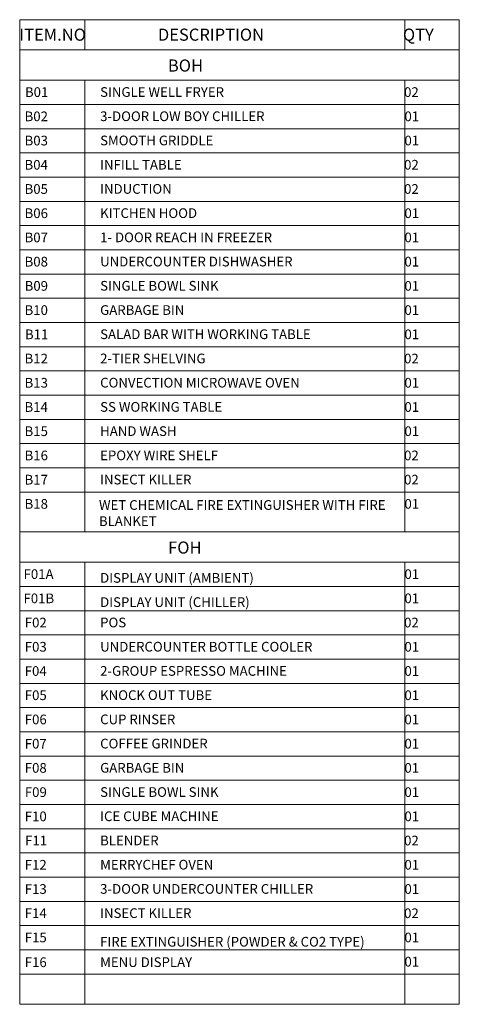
# Model space of a CAD drawing. Header units: millimetres. Extents: x 325 to 233617, y -9828 to 20555.
# Tile 14 of 45: x 99295 to 102927, y 8781 to 16911. Entities that reach past the tile are written whole.
import ezdxf

# ---------------------------------------------------------------- set-up
doc = ezdxf.new("R2010")
doc.units = ezdxf.units.MM
doc.header["$LTSCALE"] = 2.5
doc.layers.add('HATCH', color=252, linetype='Continuous', lineweight=9)
doc.layers.add('ROOM TEXT', color=7, linetype='Continuous', lineweight=5)
doc.styles.add('MTEXT', font='romans.shx', dxfattribs={"width": 0.85})

msp = doc.modelspace()

# ---------------------------------------------------------------- linework, layer by layer
at = {"layer": 'HATCH'}
for p, q in [((99295.2, 16911.2), (102927.5, 16911.2)), ((99295.2, 8781.2), (99295.2, 16911.2)), ((99833.4, 16911.2), (99833.4, 16661.2)), ((102478.6, 16911.2), (102478.6, 16661.2)), ((102927.5, 16911.2), (102927.5, 8781.2)), ((99295.2, 16661.2), (102927.5, 16661.2)), ((99295.2, 16411.2), (102927.5, 16411.2)), ((99833.4, 16411.2), (99833.4, 12681.2)), ((102478.6, 16411.2), (102478.6, 12681.2)), ((99295.2, 16211.2), (102927.5, 16211.2)), ((99295.2, 16011.2), (102927.5, 16011.2)), ((99295.2, 15811.2), (102927.5, 15811.2)), ((99295.2, 15611.2), (102927.5, 15611.2)), ((99295.2, 15411.2), (102927.5, 15411.2)), ((99295.2, 15211.2), (102927.5, 15211.2)), ((99295.2, 15011.2), (102927.5, 15011.2)), ((99295.2, 14811.2), (102927.5, 14811.2)), ((99295.2, 14611.2), (102927.5, 14611.2)), ((99295.2, 14411.2), (102927.5, 14411.2)), ((99295.2, 14211.2), (102927.5, 14211.2)), ((99295.2, 14011.2), (102927.5, 14011.2)), ((99295.2, 13811.2), (102927.5, 13811.2)), ((99295.2, 13611.2), (102927.5, 13611.2)), ((99295.2, 13411.2), (102927.5, 13411.2)), ((99295.2, 13211.2), (102927.5, 13211.2)), ((99295.2, 13011.2), (102927.5, 13011.2)), ((99295.2, 12681.2), (102927.5, 12681.2)), ((99295.2, 12431.2), (102927.5, 12431.2)), ((99833.4, 12431.2), (99833.4, 8781.2)), ((102478.6, 12431.2), (102478.6, 8781.2)), ((99295.2, 12231.2), (102927.5, 12231.2)), ((99295.2, 12031.2), (102927.5, 12031.2)), ((99295.2, 11831.2), (102927.5, 11831.2)), ((99295.2, 11631.2), (102927.5, 11631.2)), ((99295.2, 11431.2), (102927.5, 11431.2)), ((99295.2, 11231.2), (102927.5, 11231.2)), ((99295.2, 11031.2), (102927.5, 11031.2)), ((99295.2, 10831.2), (102927.5, 10831.2)), ((99295.2, 10631.2), (102927.5, 10631.2)), ((99295.2, 10431.2), (102927.5, 10431.2)), ((99295.2, 10231.2), (102927.5, 10231.2)), ((99295.2, 10031.2), (102927.5, 10031.2)), ((99295.2, 9831.2), (102927.5, 9831.2)), ((99295.2, 9631.2), (102927.5, 9631.2)), ((99295.2, 9431.2), (102927.5, 9431.2)), ((99295.2, 9231.2), (102927.5, 9231.2)), ((99295.2, 9031.2), (102927.5, 9031.2)), ((99295.2, 8781.2), (102927.5, 8781.2))]:
    msp.add_line(p, q, dxfattribs=at)

# ---------------------------------------------------------------- texts
at = {"layer": 'ROOM TEXT', "attachment_point": 7, "style": 'MTEXT'}
for s, width, insert, char_height in [('\\A1;{\\W0.698708; }ITEM.NO', 601.17, (99270.7, 16737.6, 0.2), 100), ('\\A1;{\\W1.829299; }DESCRIPTION', 1138.955, (100381.1, 16737.6, 0.2), 100), ('\\A1;{\\W1.95347; }QTY', 601.17, (102401.5, 16737.6, 0.2), 100), ('\\A1;{\\W4.541204; }BOH', 1138.955, (100381.1, 16482.6, 0.2), 100), ('\\A1;{\\W2.785885; }B01', 601.17, (99270.7, 16273.2, 0.2), 80), ('\\A1;SINGLE WELL FRYER', 1928.164, (99960, 16274, 0.2), 80), ('\\A1;{\\W3.069218; }02', 601.17, (102396.2, 16273.3, 0.2), 80), ('\\A1;{\\W2.664456; }B02', 601.17, (99270.7, 16073.2, 0.2), 80), ('\\A1;3-DOOR LOW BOY CHILLER', 1928.164, (99960, 16074, 0.2), 80), ('\\A1;{\\W3.190647; }01', 601.17, (102396.2, 16073.3, 0.2), 80), ('\\A1;{\\W2.664456; }B03', 601.17, (99270.7, 15873.2, 0.2), 80), ('\\A1;SMOOTH GRIDDLE', 1928.164, (99960, 15874, 0.2), 80), ('\\A1;{\\W3.190647; }01', 601.17, (102396.2, 15873.3, 0.2), 80), ('\\A1;{\\W2.644218; }B04', 601.17, (99270.7, 15673.2, 0.2), 80), ('\\A1;INFILL TABLE', 1928.164, (99960, 15674, 0.2), 80), ('\\A1;{\\W3.069218; }02', 601.17, (102396.2, 15673.3, 0.2), 80), ('\\A1;{\\W2.664456; }B05', 601.17, (99270.7, 15473.2, 0.2), 80), ('\\A1;INDUCTION', 1928.164, (99960, 15474, 0.2), 80), ('\\A1;{\\W3.069218; }02', 601.17, (102396.2, 15473.3, 0.2), 80), ('\\A1;{\\W2.664456; }B06', 601.17, (99270.7, 15273.2, 0.2), 80), ('\\A1;KITCHEN HOOD', 1928.164, (99960, 15274, 0.2), 80), ('\\A1;{\\W3.190647; }01', 601.17, (102396.2, 15273.3, 0.2), 80), ('\\A1;{\\W2.664456; }B07', 601.17, (99270.7, 15073.2, 0.2), 80), ('\\A1;1- DOOR REACH IN FREEZER', 1928.164, (99960, 15074, 0.2), 80), ('\\A1;{\\W3.190647; }01', 601.17, (102396.2, 15073.3, 0.2), 80), ('\\A1;{\\W2.664456; }B08', 601.17, (99270.7, 14873.2, 0.2), 80), ('\\A1;UNDERCOUNTER DISHWASHER', 1928.164, (99960, 14874, 0.2), 80), ('\\A1;{\\W3.190647; }01', 601.17, (102396.2, 14873.3, 0.2), 80), ('\\A1;{\\W2.684694; }B09', 601.17, (99270.7, 14673.2, 0.2), 80), ('\\A1;SINGLE BOWL SINK', 1928.164, (99960, 14674, 0.2), 80), ('\\A1;{\\W3.190647; }01', 601.17, (102396.2, 14673.3, 0.2), 80), ('\\A1;{\\W2.664456; }B10', 601.17, (99270.7, 14473.2, 0.2), 80), ('\\A1;GARBAGE BIN', 1928.164, (99960, 14474, 0.2), 80), ('\\A1;{\\W3.190647; }01', 601.17, (102396.2, 14473.3, 0.2), 80), ('\\A1;{\\W2.785885; }B11', 601.17, (99270.7, 14273.2, 0.2), 80), ('\\A1;SALAD BAR WITH WORKING TABLE', 1928.164, (99960, 14274, 0.2), 80), ('\\A1;{\\W3.190647; }01', 601.17, (102396.2, 14273.3, 0.2), 80), ('\\A1;{\\W2.664456; }B12', 601.17, (99270.7, 14073.2, 0.2), 80), ('\\A1;2-TIER SHELVING', 1928.164, (99960, 14074, 0.2), 80), ('\\A1;{\\W3.069218; }02', 601.17, (102396.2, 14073.3, 0.2), 80), ('\\A1;{\\W2.664456; }B13', 601.17, (99270.7, 13873.2, 0.2), 80), ('\\A1;CONVECTION MICROWAVE OVEN', 1928.164, (99960, 13874, 0.2), 80), ('\\A1;{\\W3.190647; }01', 601.17, (102396.2, 13873.3, 0.2), 80), ('\\A1;{\\W2.644218; }B14', 601.17, (99270.7, 13673.2, 0.2), 80), ('\\A1;SS WORKING TABLE', 1928.164, (99960, 13674, 0.2), 80), ('\\A1;{\\W3.190647; }01', 601.17, (102396.2, 13673.3, 0.2), 80), ('\\A1;{\\W2.664456; }B15', 601.17, (99270.7, 13473.2, 0.2), 80), ('\\A1;HAND WASH', 1928.164, (99960, 13474, 0.2), 80), ('\\A1;{\\W3.190647; }01', 601.17, (102396.2, 13473.3, 0.2), 80), ('\\A1;{\\W2.664456; }B16', 601.17, (99270.7, 13273.2, 0.2), 80), ('\\A1;EPOXY WIRE SHELF', 1928.164, (99960, 13274, 0.2), 80), ('\\A1;{\\W3.069218; }02', 601.17, (102396.2, 13273.3, 0.2), 80), ('\\A1;{\\W2.664456; }B17', 601.17, (99270.7, 13073.2, 0.2), 80), ('\\A1;INSECT KILLER', 1928.164, (99960, 13074, 0.2), 80), ('\\A1;{\\W3.069218; }02', 601.17, (102396.2, 13073.3, 0.2), 80), ('\\A1;{\\W2.664456; }B18', 601.17, (99270.7, 12873.2, 0.2), 80), ('\\A1;WET CHEMICAL FIRE EXTINGUISHER WITH FIRE BLANKET', 2482.488, (99950.1, 12730.6, 0.2), 80), ('\\A1;{\\W3.190647; }01', 601.17, (102396.2, 12873.3, 0.2), 80), ('\\A1;{\\W4.601918; }FOH', 1138.955, (100381.1, 12502.6, 0.2), 100), ('\\A1;{\\W2.320409; }F01A', 601.17, (99270.7, 12293.2, 0.2), 80), ('\\A1;{\\W3.190647; }01', 601.17, (102396.2, 12293.3, 0.2), 80), ('\\A1;DISPLAY UNIT (AMBIENT)', 1928.164, (99960, 12262.2, 0.2), 80), ('\\A1;{\\W2.30017; }F01B', 601.17, (99270.7, 12093.2, 0.2), 80), ('\\A1;DISPLAY UNIT (CHILLER)', 1928.164, (99960, 12062.2, 0.2), 80), ('\\A1;{\\W3.190647; }01', 601.17, (102396.2, 12093.3, 0.2), 80), ('\\A1;{\\W2.72517; }F02', 601.17, (99270.7, 11893.2, 0.2), 80), ('\\A1;POS', 1928.164, (99960, 11894, 0.2), 80), ('\\A1;{\\W3.069218; }02', 601.17, (102396.2, 11893.3, 0.2), 80), ('\\A1;{\\W2.72517; }F03', 601.17, (99270.7, 11693.2, 0.2), 80), ('\\A1;UNDERCOUNTER BOTTLE COOLER', 1928.164, (99960, 11694, 0.2), 80), ('\\A1;{\\W3.190647; }01', 601.17, (102396.2, 11693.3, 0.2), 80), ('\\A1;{\\W2.704932; }F04', 601.17, (99270.7, 11493.2, 0.2), 80), ('\\A1;2-GROUP ESPRESSO MACHINE', 1928.164, (99960, 11494, 0.2), 80), ('\\A1;{\\W3.190647; }01', 601.17, (102396.2, 11493.3, 0.2), 80), ('\\A1;{\\W2.72517; }F05', 601.17, (99270.7, 11293.2, 0.2), 80), ('\\A1;KNOCK OUT TUBE', 1928.164, (99960, 11294, 0.2), 80), ('\\A1;{\\W3.190647; }01', 601.17, (102396.2, 11293.3, 0.2), 80), ('\\A1;{\\W2.72517; }F06', 601.17, (99270.7, 11093.2, 0.2), 80), ('\\A1;CUP RINSER', 1928.164, (99960, 11094, 0.2), 80), ('\\A1;{\\W3.190647; }01', 601.17, (102396.2, 11093.3, 0.2), 80), ('\\A1;{\\W2.72517; }F07', 601.17, (99270.7, 10893.2, 0.2), 80), ('\\A1;COFFEE GRINDER', 1928.164, (99960, 10894, 0.2), 80), ('\\A1;{\\W3.190647; }01', 601.17, (102396.2, 10893.3, 0.2), 80), ('\\A1;{\\W2.72517; }F08', 601.17, (99270.7, 10693.2, 0.2), 80), ('\\A1;GARBAGE BIN', 1928.164, (99960, 10694, 0.2), 80), ('\\A1;{\\W3.190647; }01', 601.17, (102396.2, 10693.3, 0.2), 80), ('\\A1;{\\W2.745409; }F09', 601.17, (99270.7, 10493.2, 0.2), 80), ('\\A1;SINGLE BOWL SINK', 1928.164, (99960, 10494, 0.2), 80), ('\\A1;{\\W3.190647; }01', 601.17, (102396.2, 10493.3, 0.2), 80), ('\\A1;{\\W2.72517; }F10', 601.17, (99270.7, 10293.2, 0.2), 80), ('\\A1;ICE CUBE MACHINE', 1928.164, (99960, 10294, 0.2), 80), ('\\A1;{\\W3.190647; }01', 601.17, (102396.2, 10293.3, 0.2), 80), ('\\A1;{\\W2.846599; }F11', 601.17, (99270.7, 10093.2, 0.2), 80), ('\\A1;BLENDER', 1928.164, (99960, 10094, 0.2), 80), ('\\A1;{\\W3.069218; }02', 601.17, (102396.2, 10093.3, 0.2), 80), ('\\A1;{\\W2.72517; }F12', 601.17, (99270.7, 9893.2, 0.2), 80), ('\\A1;MERRYCHEF OVEN', 1928.164, (99960, 9894, 0.2), 80), ('\\A1;{\\W3.190647; }01', 601.17, (102396.2, 9893.3, 0.2), 80), ('\\A1;{\\W2.72517; }F13', 601.17, (99270.7, 9693.2, 0.2), 80), ('\\A1;3-DOOR UNDERCOUNTER CHILLER', 1928.164, (99960, 9694, 0.2), 80), ('\\A1;{\\W3.190647; }01', 601.17, (102396.2, 9693.3, 0.2), 80), ('\\A1;{\\W2.704932; }F14', 601.17, (99270.7, 9493.2, 0.2), 80), ('\\A1;INSECT KILLER', 1928.164, (99960, 9494, 0.2), 80), ('\\A1;{\\W3.069218; }02', 601.17, (102396.2, 9493.3, 0.2), 80), ('\\A1;{\\W2.72517; }F15', 601.17, (99270.7, 9293.2, 0.2), 80), ('\\A1;{\\W3.190647; }01', 601.17, (102396.2, 9293.3, 0.2), 80), ('\\A1;FIRE EXTINGUISHER (POWDER & CO2 TYPE)', 2461.701, (99960, 9257.8, 0.2), 80), ('\\A1;{\\W2.72517; }F16', 601.17, (99270.7, 9088.9, 0.2), 80), ('\\A1;MENU DISPLAY', 2461.701, (99960, 9089.2, 0.2), 80), ('\\A1;{\\W3.190647; }01', 601.17, (102396.2, 9093.3, 0.2), 80)]:
    msp.add_mtext_dynamic_manual_height_columns(s, width=width, gutter_width=1.8, heights=[0], dxfattribs=dict(at, insert=insert, char_height=char_height))

doc.saveas('drawing.dxf')
